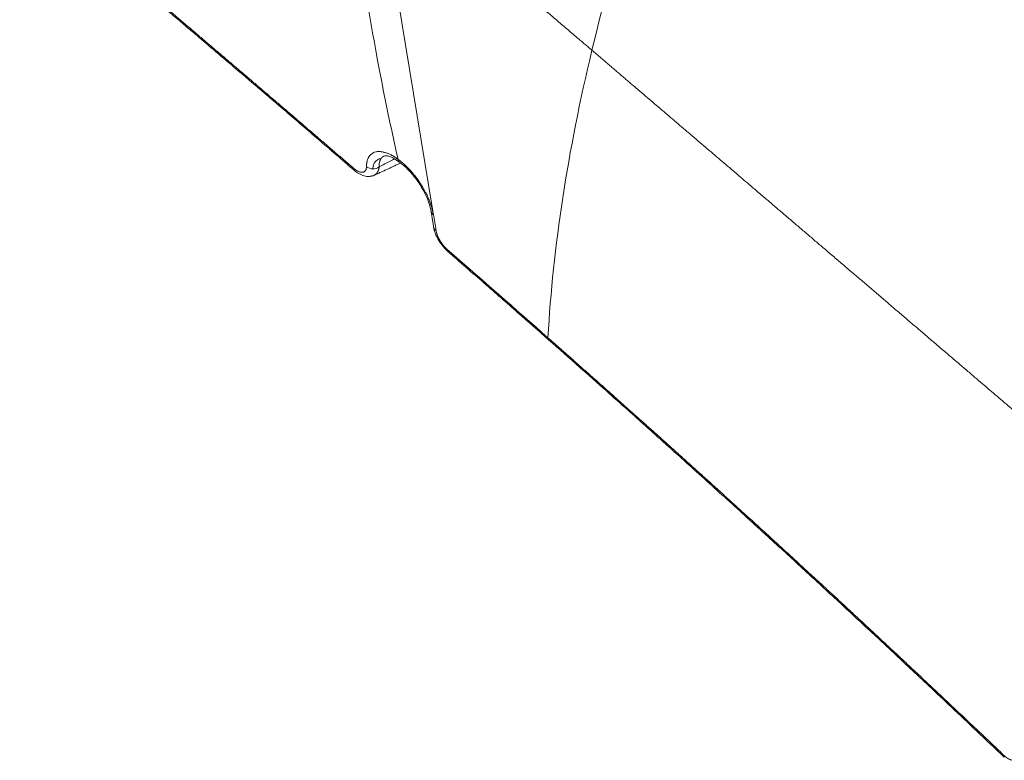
# Model space of a CAD drawing. Header units: millimetres. Extents: x -170 to 6906, y -2212 to 4257.
# Tile 39 of 256: x 2389 to 2405, y 1625 to 1637. Entities that reach past the tile are written whole.
import ezdxf

# ---------------------------------------------------------------- set-up
doc = ezdxf.new("R2010")
doc.units = ezdxf.units.MM
doc.layers.add('1轮廓实线层', color=7, linetype='Continuous', lineweight=18)

msp = doc.modelspace()

# ---------------------------------------------------------------- linework, layer by layer
at = {"layer": '1轮廓实线层', "color": 0}
msp.add_line((2395.113, 1638.992), (2396.002, 1633.549), dxfattribs=at)
for centre, major_axis, ratio, start_param, end_param in [((2395.559, 1634.437), (-0.083, -0.114), 0.525461, 5.70706, 6.288246), ((2394.854, 1634.301), (-0.092, -0.106), 0.422137, 5.776789, 6.281749), ((2395.059, 1634.324), (0.141, -0.001), 0.764044, 3.905594, 5.486401), ((2396.114, 1633.569), (-0.139, -0.022), 0.660016, 6.281583, 6.927393), ((2396.156, 1633.315), (-0.139, -0.024), 0.6641, 0.00148, 0.635991), ((2396.335, 1633.018), (-0.092, -0.106), 0.417179, 5.778587, 6.286161), ((2397.923, 1631.626), (-0.093, -0.105), 0.410608, 5.779544, 6.292396), ((2405.119, 1625.034), (-0.097, -0.102), 0.370904, 5.776586, 6.281838)]:
    msp.add_ellipse(centre, major_axis=major_axis, ratio=ratio, start_param=start_param, end_param=end_param, dxfattribs=at)
for points, degree, knots in [([(2412.536, 1633.261), (2412.508, 1633.282), (2412.445, 1633.329), (2412.325, 1633.417), (2412.113, 1633.573), (2411.811, 1633.795), (2411.449, 1634.062), (2410.967, 1634.417), (2410.366, 1634.861), (2409.407, 1635.57), (2408.211, 1636.455), (2406.782, 1637.518), (2405.358, 1638.581), (2403.465, 1640.002), (2401.108, 1641.785), (2398.291, 1643.943), (2394.548, 1646.854), (2391.751, 1649.085), (2389.882, 1650.607)], 3, [0, 0, 0, 0, 0.003906, 0.007813, 0.015625, 0.03125, 0.046875, 0.0625, 0.09375, 0.125, 0.1875, 0.25, 0.3125, 0.375, 0.5, 0.625, 0.75, 1, 1, 1, 1]), ([(2412.541, 1633.283), (2410.661, 1634.667), (2406.886, 1637.455), (2401.203, 1641.724), (2396.472, 1645.371), (2392.702, 1648.352), (2390.824, 1649.865), (2389.888, 1650.628)], 3, [0, 0, 0, 0, 0.25, 0.5, 0.75, 0.875, 1, 1, 1, 1]), ([(2389.484, 1650.377), (2391.353, 1648.855), (2394.15, 1646.624), (2397.893, 1643.713), (2400.71, 1641.555), (2403.067, 1639.772), (2404.961, 1638.352), (2406.385, 1637.288), (2407.814, 1636.226), (2409.009, 1635.34), (2409.968, 1634.631), (2410.57, 1634.187), (2411.051, 1633.832), (2411.413, 1633.565), (2411.715, 1633.343), (2411.927, 1633.187), (2412.047, 1633.099), (2412.11, 1633.052), (2412.139, 1633.032)], 3, [0, 0, 0, 0, 0.25, 0.375, 0.5, 0.625, 0.6875, 0.75, 0.8125, 0.875, 0.90625, 0.9375, 0.953125, 0.96875, 0.984375, 0.992187, 0.996094, 1, 1, 1, 1]), ([(2400.107, 1640.958), (2400.704, 1640.504), (2401.301, 1640.052), (2402.497, 1639.149), (2403.096, 1638.699), (2404.296, 1637.8), (2404.896, 1637.351), (2406.1, 1636.454), (2406.703, 1636.006), (2407.307, 1635.558)], 3, [0, 0, 0, 0, 0.25, 0.25, 0.5, 0.5, 0.75, 0.75, 1, 1, 1, 1]), ([(2407.208, 1635.42), (2407.169, 1635.449), (2407.09, 1635.508), (2406.973, 1635.595), (2406.857, 1635.681), (2406.742, 1635.766), (2406.629, 1635.85), (2406.517, 1635.933), (2406.406, 1636.016), (2406.297, 1636.097), (2406.188, 1636.178), (2406.081, 1636.257), (2405.976, 1636.336), (2405.871, 1636.414), (2405.768, 1636.491), (2405.666, 1636.566), (2405.565, 1636.641), (2405.466, 1636.716), (2405.368, 1636.789), (2405.271, 1636.861), (2405.175, 1636.932), (2405.081, 1637.003), (2404.988, 1637.072), (2404.896, 1637.141), (2404.805, 1637.209), (2404.716, 1637.275), (2404.628, 1637.341), (2404.541, 1637.406), (2404.456, 1637.47), (2404.371, 1637.533), (2404.288, 1637.595), (2404.207, 1637.656), (2404.126, 1637.716), (2404.047, 1637.776), (2403.969, 1637.834), (2403.892, 1637.892), (2403.817, 1637.948), (2403.743, 1638.004), (2403.67, 1638.059), (2403.598, 1638.112), (2403.528, 1638.165), (2403.434, 1638.235), (2403.317, 1638.323), (2403.174, 1638.431), (2403.029, 1638.54), (2402.881, 1638.651), (2402.731, 1638.764), (2402.579, 1638.878), (2402.424, 1638.995), (2402.267, 1639.113), (2402.107, 1639.233), (2401.945, 1639.355), (2401.781, 1639.479), (2401.614, 1639.605), (2401.445, 1639.733), (2401.274, 1639.863), (2401.1, 1639.994), (2400.924, 1640.128), (2400.745, 1640.263), (2400.565, 1640.4), (2400.381, 1640.54), (2400.195, 1640.681), (2400.071, 1640.776), (2400.008, 1640.823)], 3, [0, 0, 0, 0, 0.016437, 0.032696, 0.048779, 0.064685, 0.080415, 0.095968, 0.111345, 0.126547, 0.141572, 0.156422, 0.171096, 0.185595, 0.199919, 0.214067, 0.22804, 0.241838, 0.255461, 0.268909, 0.282182, 0.29528, 0.308204, 0.320952, 0.333526, 0.345925, 0.358149, 0.370199, 0.382074, 0.393775, 0.405301, 0.416652, 0.427829, 0.438832, 0.449659, 0.460313, 0.470792, 0.481096, 0.491227, 0.501182, 0.510964, 0.52057, 0.54008, 0.559921, 0.580093, 0.600596, 0.62143, 0.642596, 0.664093, 0.685923, 0.708084, 0.730578, 0.753404, 0.776562, 0.800053, 0.823878, 0.848036, 0.872527, 0.897353, 0.922512, 0.948006, 0.973836, 1, 1, 1, 1]), ([(2400.046, 1640.897), (2401.838, 1639.533), (2403.633, 1638.185), (2406.034, 1636.395), (2406.64, 1635.945), (2407.245, 1635.496)], 3, [0, 0, 0, 0, 0.747899, 0.747899, 1, 1, 1, 1]), ([(2398.515, 1636.087), (2398.283, 1636.284), (2397.614, 1636.856), (2396.797, 1637.553), (2395.956, 1638.271), (2395.182, 1638.933), (2394.721, 1639.326), (2394.654, 1639.383)], 5, [0, 0, 0, 0, 0, 0, 0.326102, 0.900504, 1, 1, 1, 1, 1, 1]), ([(2390.219, 1638.089), (2390.256, 1638.058), (2390.33, 1637.996), (2390.442, 1637.901), (2390.554, 1637.806), (2390.669, 1637.71), (2390.784, 1637.612), (2390.901, 1637.513), (2391.019, 1637.413), (2391.138, 1637.312), (2391.259, 1637.21), (2391.38, 1637.107), (2391.503, 1637.003), (2391.627, 1636.898), (2391.753, 1636.791), (2391.879, 1636.684), (2392.007, 1636.576), (2392.135, 1636.466), (2392.265, 1636.356), (2392.395, 1636.245), (2392.527, 1636.133), (2392.659, 1636.02), (2392.793, 1635.906), (2392.927, 1635.792), (2393.063, 1635.676), (2393.199, 1635.56), (2393.336, 1635.442), (2393.474, 1635.324), (2393.613, 1635.205), (2393.753, 1635.086), (2393.893, 1634.965), (2394.034, 1634.844), (2394.177, 1634.722), (2394.319, 1634.599), (2394.463, 1634.476), (2394.607, 1634.351), (2394.704, 1634.268), (2394.752, 1634.226)], 3, [0, 0, 0, 0, 0.024289, 0.048936, 0.073719, 0.098922, 0.124341, 0.150038, 0.17608, 0.202403, 0.228965, 0.255772, 0.282849, 0.310204, 0.33783, 0.365709, 0.393824, 0.422167, 0.450733, 0.479521, 0.508531, 0.537765, 0.567221, 0.596893, 0.626777, 0.656864, 0.687147, 0.717622, 0.748284, 0.77913, 0.810157, 0.841365, 0.87275, 0.904309, 0.93604, 0.967938, 1, 1, 1, 1]), ([(2390.23, 1638.057), (2390.356, 1637.951), (2390.595, 1637.749), (2390.937, 1637.46), (2391.243, 1637.201), (2391.514, 1636.971), (2391.75, 1636.77), (2391.952, 1636.599), (2392.125, 1636.452), (2392.318, 1636.288), (2392.561, 1636.081), (2392.881, 1635.808), (2393.264, 1635.481), (2393.708, 1635.101), (2394.215, 1634.666), (2394.573, 1634.358), (2394.762, 1634.194)], 3, [0, 0, 0, 0, 0.082949, 0.158184, 0.225704, 0.285508, 0.337596, 0.381967, 0.418623, 0.452506, 0.509322, 0.579912, 0.664275, 0.76241, 0.874317, 1, 1, 1, 1]), ([(2409.57, 1626.647), (2409.506, 1626.702), (2409.26, 1626.912), (2408.937, 1627.188), (2408.512, 1627.551), (2407.91, 1628.065), (2407.324, 1628.565), (2406.76, 1629.047), (2406.058, 1629.646), (2405.215, 1630.366), (2404.346, 1631.108), (2403.39, 1631.924), (2402.302, 1632.854), (2401.259, 1633.744), (2400.344, 1634.525), (2399.64, 1635.126), (2398.979, 1635.69), (2398.649, 1635.972), (2398.515, 1636.087)], 5, [0, 0, 0, 0, 0, 0, 0.037992, 0.14541, 0.191713, 0.252828, 0.360246, 0.383425, 0.467664, 0.575082, 0.6825, 0.766851, 0.789917, 0.897335, 0.958564, 1, 1, 1, 1, 1, 1]), ([(2394.957, 1634.251), (2394.957, 1634.252), (2394.957, 1634.254), (2394.957, 1634.257), (2394.957, 1634.26), (2394.957, 1634.264), (2394.957, 1634.267), (2394.958, 1634.27), (2394.958, 1634.273), (2394.958, 1634.276), (2394.958, 1634.279), (2394.958, 1634.282), (2394.959, 1634.285), (2394.959, 1634.288), (2394.959, 1634.291), (2394.959, 1634.294), (2394.96, 1634.297), (2394.96, 1634.3), (2394.961, 1634.303), (2394.961, 1634.306), (2394.961, 1634.309), (2394.962, 1634.312), (2394.962, 1634.315), (2394.963, 1634.318), (2394.963, 1634.321), (2394.964, 1634.323), (2394.965, 1634.326), (2394.965, 1634.329), (2394.966, 1634.332), (2394.966, 1634.334), (2394.968, 1634.343), (2394.972, 1634.356), (2394.979, 1634.374), (2394.986, 1634.391), (2394.995, 1634.406), (2395.005, 1634.42), (2395.016, 1634.433), (2395.028, 1634.445), (2395.045, 1634.459), (2395.069, 1634.473), (2395.098, 1634.483), (2395.126, 1634.488), (2395.151, 1634.489), (2395.175, 1634.488), (2395.198, 1634.486), (2395.219, 1634.482), (2395.241, 1634.476), (2395.264, 1634.47), (2395.287, 1634.462), (2395.31, 1634.452), (2395.334, 1634.441), (2395.352, 1634.432), (2395.365, 1634.425), (2395.372, 1634.421), (2395.379, 1634.417), (2395.386, 1634.413), (2395.393, 1634.409), (2395.4, 1634.404), (2395.407, 1634.4), (2395.414, 1634.395), (2395.421, 1634.391), (2395.429, 1634.386), (2395.436, 1634.381), (2395.443, 1634.376), (2395.45, 1634.371), (2395.455, 1634.368), (2395.457, 1634.366)], 3, [0, 0, 0, 0, 0.004312, 0.008623, 0.012933, 0.017243, 0.021553, 0.025863, 0.030173, 0.034483, 0.038794, 0.043105, 0.047418, 0.051731, 0.056045, 0.060361, 0.064678, 0.068997, 0.073318, 0.077641, 0.081966, 0.086293, 0.090623, 0.094956, 0.099292, 0.10363, 0.107972, 0.112318, 0.116667, 0.12102, 0.125377, 0.156545, 0.187689, 0.218873, 0.250162, 0.281402, 0.312562, 0.343706, 0.374901, 0.43765, 0.50018, 0.541915, 0.583631, 0.625494, 0.656715, 0.687859, 0.718988, 0.750168, 0.781444, 0.812596, 0.843687, 0.874776, 0.883782, 0.892773, 0.90175, 0.910715, 0.919669, 0.928613, 0.937549, 0.946479, 0.955403, 0.964324, 0.973243, 0.982161, 0.991079, 1, 1, 1, 1]), ([(2395.226, 1634.415), (2395.226, 1634.415), (2395.225, 1634.414), (2395.222, 1634.412), (2395.22, 1634.411), (2395.218, 1634.409), (2395.216, 1634.408), (2395.213, 1634.406), (2395.211, 1634.404), (2395.209, 1634.402), (2395.207, 1634.4), (2395.204, 1634.398), (2395.202, 1634.396), (2395.2, 1634.394), (2395.198, 1634.392), (2395.196, 1634.39), (2395.194, 1634.387), (2395.192, 1634.385), (2395.19, 1634.382), (2395.188, 1634.379), (2395.186, 1634.377), (2395.184, 1634.374), (2395.183, 1634.371), (2395.181, 1634.368), (2395.179, 1634.365), (2395.177, 1634.362), (2395.176, 1634.358), (2395.174, 1634.355), (2395.173, 1634.351), (2395.171, 1634.348), (2395.17, 1634.344), (2395.168, 1634.34), (2395.167, 1634.336), (2395.166, 1634.332), (2395.165, 1634.328), (2395.164, 1634.324), (2395.163, 1634.319), (2395.162, 1634.315), (2395.161, 1634.31), (2395.16, 1634.306), (2395.159, 1634.301), (2395.159, 1634.296), (2395.158, 1634.291), (2395.158, 1634.286), (2395.157, 1634.281), (2395.157, 1634.275), (2395.157, 1634.27), (2395.157, 1634.264), (2395.157, 1634.259), (2395.157, 1634.253), (2395.157, 1634.249), (2395.157, 1634.247)], 3, [0, 0, 0, 0, 0.012184, 0.028709, 0.045405, 0.062274, 0.079315, 0.096528, 0.113914, 0.131473, 0.149203, 0.167106, 0.185182, 0.20343, 0.221851, 0.240444, 0.25921, 0.278148, 0.297259, 0.316542, 0.335998, 0.355627, 0.375428, 0.395402, 0.415548, 0.435868, 0.456359, 0.477024, 0.497861, 0.518871, 0.540054, 0.56141, 0.582938, 0.604639, 0.626513, 0.648559, 0.670779, 0.693171, 0.715736, 0.738474, 0.761385, 0.784468, 0.807725, 0.831154, 0.854756, 0.878531, 0.902479, 0.9266, 0.950894, 0.97536, 1, 1, 1, 1]), ([(2395.226, 1634.415), (2395.237, 1634.421), (2395.263, 1634.427), (2395.317, 1634.416), (2395.388, 1634.383), (2395.445, 1634.346), (2395.476, 1634.324)], 3, [0, 0, 0, 0, 0.242751, 0.488847, 0.741092, 1, 1, 1, 1]), ([(2395.056, 1634.217), (2395.063, 1634.284), (2395.089, 1634.334), (2395.148, 1634.37), (2395.167, 1634.377), (2395.188, 1634.379)], 3, [0, 0, 0, 0, 0.723892, 0.723892, 1, 1, 1, 1]), ([(2395.457, 1634.366), (2395.458, 1634.365), (2395.461, 1634.363), (2395.464, 1634.361), (2395.467, 1634.358), (2395.471, 1634.356), (2395.474, 1634.353), (2395.477, 1634.351), (2395.481, 1634.348), (2395.484, 1634.346), (2395.488, 1634.343), (2395.491, 1634.34), (2395.494, 1634.338), (2395.498, 1634.335), (2395.501, 1634.332), (2395.504, 1634.329), (2395.508, 1634.327), (2395.511, 1634.324), (2395.515, 1634.321), (2395.518, 1634.318), (2395.521, 1634.315), (2395.525, 1634.312), (2395.528, 1634.309), (2395.531, 1634.307), (2395.535, 1634.304), (2395.538, 1634.301), (2395.542, 1634.298), (2395.545, 1634.295), (2395.548, 1634.292), (2395.552, 1634.289), (2395.562, 1634.279), (2395.579, 1634.263), (2395.603, 1634.24), (2395.627, 1634.215), (2395.65, 1634.19), (2395.673, 1634.164), (2395.695, 1634.138), (2395.718, 1634.11), (2395.746, 1634.073), (2395.781, 1634.025), (2395.816, 1633.973), (2395.845, 1633.926), (2395.868, 1633.886), (2395.888, 1633.849), (2395.905, 1633.815), (2395.919, 1633.784), (2395.933, 1633.754), (2395.946, 1633.724), (2395.957, 1633.694), (2395.968, 1633.664), (2395.978, 1633.635), (2395.985, 1633.613), (2395.989, 1633.598), (2395.991, 1633.59), (2395.994, 1633.582), (2395.996, 1633.574), (2395.998, 1633.566), (2396, 1633.558), (2396.002, 1633.55), (2396.003, 1633.542), (2396.005, 1633.534), (2396.007, 1633.526), (2396.008, 1633.519), (2396.009, 1633.511), (2396.011, 1633.504), (2396.012, 1633.499), (2396.012, 1633.496)], 3, [0, 0, 0, 0, 0.004323, 0.008645, 0.012967, 0.017288, 0.021609, 0.02593, 0.03025, 0.034571, 0.038892, 0.043213, 0.047535, 0.051858, 0.056181, 0.060505, 0.064831, 0.069158, 0.073486, 0.077816, 0.082147, 0.086481, 0.090816, 0.095154, 0.099494, 0.103836, 0.108181, 0.112529, 0.116879, 0.121233, 0.125589, 0.156754, 0.18792, 0.219139, 0.250464, 0.281648, 0.312792, 0.34395, 0.375179, 0.437735, 0.500158, 0.541651, 0.583316, 0.625311, 0.656536, 0.687737, 0.71898, 0.750332, 0.78173, 0.812972, 0.844125, 0.875256, 0.884295, 0.893308, 0.902297, 0.911262, 0.920206, 0.92913, 0.938036, 0.946925, 0.955799, 0.96466, 0.973509, 0.982348, 0.991177, 1, 1, 1, 1]), ([(2395.476, 1634.324), (2395.524, 1634.289), (2395.597, 1634.225), (2395.695, 1634.115), (2395.77, 1634.016), (2395.841, 1633.904), (2395.903, 1633.784), (2395.95, 1633.661), (2395.969, 1633.584), (2395.975, 1633.547)], 3, [0, 0, 0, 0, 0.202854, 0.316553, 0.437901, 0.567504, 0.704021, 0.848683, 1, 1, 1, 1]), ([(2394.752, 1634.226), (2394.753, 1634.226), (2394.754, 1634.225), (2394.756, 1634.223), (2394.758, 1634.221), (2394.76, 1634.22), (2394.762, 1634.218), (2394.764, 1634.216), (2394.766, 1634.215), (2394.768, 1634.213), (2394.77, 1634.212), (2394.772, 1634.21), (2394.774, 1634.209), (2394.776, 1634.207), (2394.778, 1634.206), (2394.78, 1634.204), (2394.782, 1634.203), (2394.784, 1634.201), (2394.786, 1634.2), (2394.788, 1634.199), (2394.79, 1634.197), (2394.792, 1634.196), (2394.794, 1634.195), (2394.796, 1634.194), (2394.798, 1634.192), (2394.8, 1634.191), (2394.802, 1634.19), (2394.804, 1634.189), (2394.806, 1634.188), (2394.808, 1634.186), (2394.81, 1634.185), (2394.812, 1634.184), (2394.814, 1634.183), (2394.816, 1634.182), (2394.817, 1634.181), (2394.819, 1634.18), (2394.821, 1634.179), (2394.823, 1634.178), (2394.825, 1634.177), (2394.827, 1634.176), (2394.829, 1634.176), (2394.837, 1634.172), (2394.849, 1634.167), (2394.867, 1634.163), (2394.883, 1634.161), (2394.898, 1634.162), (2394.911, 1634.165), (2394.923, 1634.17), (2394.933, 1634.178), (2394.939, 1634.186), (2394.943, 1634.192), (2394.945, 1634.194), (2394.946, 1634.197), (2394.947, 1634.2), (2394.949, 1634.203), (2394.95, 1634.206), (2394.951, 1634.209), (2394.952, 1634.213), (2394.953, 1634.216), (2394.954, 1634.22), (2394.954, 1634.223), (2394.955, 1634.227), (2394.956, 1634.23), (2394.956, 1634.234), (2394.956, 1634.238), (2394.957, 1634.242), (2394.957, 1634.246), (2394.957, 1634.249), (2394.957, 1634.251)], 3, [0, 0, 0, 0, 0.006281, 0.012552, 0.018812, 0.025062, 0.031304, 0.037538, 0.043764, 0.049984, 0.056198, 0.062407, 0.068613, 0.074814, 0.081013, 0.087211, 0.093407, 0.099603, 0.105799, 0.111997, 0.118196, 0.124399, 0.130605, 0.136815, 0.143031, 0.149253, 0.155481, 0.161716, 0.16796, 0.174213, 0.180476, 0.186749, 0.193034, 0.19933, 0.205639, 0.211962, 0.218299, 0.224651, 0.231018, 0.237402, 0.243803, 0.250222, 0.312996, 0.375052, 0.437095, 0.499826, 0.562119, 0.624003, 0.686097, 0.749012, 0.763035, 0.777016, 0.79096, 0.804873, 0.818762, 0.832633, 0.846492, 0.860346, 0.874201, 0.888064, 0.901941, 0.915838, 0.929761, 0.943718, 0.957714, 0.971755, 0.985849, 1, 1, 1, 1]), ([(2394.762, 1634.194), (2394.787, 1634.174), (2394.837, 1634.137), (2394.921, 1634.102), (2395.005, 1634.091), (2395.055, 1634.104), (2395.079, 1634.115)], 3, [0, 0, 0, 0, 0.231978, 0.478398, 0.735813, 1, 1, 1, 1]), ([(2395.046, 1634.105), (2395.045, 1634.104), (2395.042, 1634.104), (2395.039, 1634.104), (2395.038, 1634.103)], 3, [0, 0, 0, 0, 0.516686, 1, 1, 1, 1]), ([(2395.157, 1634.247), (2395.157, 1634.246), (2395.156, 1634.244), (2395.156, 1634.241), (2395.156, 1634.238), (2395.155, 1634.234), (2395.155, 1634.23), (2395.154, 1634.226), (2395.153, 1634.222), (2395.152, 1634.217), (2395.151, 1634.212), (2395.15, 1634.207), (2395.148, 1634.202), (2395.147, 1634.197), (2395.145, 1634.191), (2395.142, 1634.185), (2395.14, 1634.18), (2395.137, 1634.174), (2395.134, 1634.168), (2395.13, 1634.161), (2395.126, 1634.155), (2395.121, 1634.148), (2395.114, 1634.14), (2395.106, 1634.132), (2395.098, 1634.126), (2395.089, 1634.12), (2395.083, 1634.116), (2395.08, 1634.115), (2395.079, 1634.115)], 3, [0, 0, 0, 0, 0.014217, 0.030033, 0.047469, 0.066546, 0.087286, 0.109714, 0.133856, 0.159738, 0.187389, 0.216837, 0.248113, 0.281247, 0.316268, 0.353208, 0.392096, 0.43296, 0.475829, 0.520727, 0.567679, 0.616703, 0.698087, 0.776671, 0.852268, 0.924718, 0.993879, 1, 1, 1, 1]), ([(2396.018, 1633.291), (2396.022, 1633.264), (2396.038, 1633.206), (2396.081, 1633.11), (2396.151, 1633.004), (2396.208, 1632.942), (2396.242, 1632.912)], 3, [0, 0, 0, 0, 0.206506, 0.440491, 0.70382, 1, 1, 1, 1]), ([(2396.054, 1633.241), (2396.054, 1633.24), (2396.055, 1633.239), (2396.055, 1633.236), (2396.056, 1633.234), (2396.056, 1633.231), (2396.057, 1633.229), (2396.057, 1633.226), (2396.058, 1633.224), (2396.058, 1633.221), (2396.059, 1633.219), (2396.06, 1633.216), (2396.06, 1633.213), (2396.061, 1633.211), (2396.062, 1633.208), (2396.062, 1633.206), (2396.063, 1633.203), (2396.064, 1633.201), (2396.065, 1633.198), (2396.065, 1633.195), (2396.066, 1633.193), (2396.067, 1633.19), (2396.068, 1633.188), (2396.069, 1633.185), (2396.07, 1633.182), (2396.071, 1633.18), (2396.072, 1633.177), (2396.073, 1633.174), (2396.074, 1633.172), (2396.075, 1633.169), (2396.076, 1633.166), (2396.077, 1633.164), (2396.078, 1633.161), (2396.079, 1633.158), (2396.08, 1633.155), (2396.082, 1633.153), (2396.083, 1633.15), (2396.084, 1633.147), (2396.085, 1633.145), (2396.087, 1633.142), (2396.088, 1633.139), (2396.089, 1633.136), (2396.091, 1633.134), (2396.092, 1633.131), (2396.093, 1633.128), (2396.095, 1633.125), (2396.096, 1633.122), (2396.098, 1633.12), (2396.099, 1633.117), (2396.101, 1633.114), (2396.102, 1633.111), (2396.104, 1633.108), (2396.105, 1633.106), (2396.107, 1633.103), (2396.108, 1633.1), (2396.11, 1633.097), (2396.112, 1633.094), (2396.113, 1633.091), (2396.115, 1633.088), (2396.117, 1633.085), (2396.12, 1633.08), (2396.123, 1633.075), (2396.126, 1633.07), (2396.129, 1633.065), (2396.132, 1633.06), (2396.136, 1633.055), (2396.139, 1633.051), (2396.142, 1633.046), (2396.145, 1633.041), (2396.149, 1633.036), (2396.152, 1633.032), (2396.155, 1633.027), (2396.159, 1633.023), (2396.162, 1633.018), (2396.166, 1633.014), (2396.169, 1633.01), (2396.173, 1633.005), (2396.176, 1633.001), (2396.18, 1632.997), (2396.183, 1632.993), (2396.187, 1632.989), (2396.191, 1632.985), (2396.194, 1632.981), (2396.198, 1632.977), (2396.202, 1632.973), (2396.205, 1632.969), (2396.209, 1632.965), (2396.213, 1632.962), (2396.217, 1632.958), (2396.221, 1632.954), (2396.224, 1632.951), (2396.228, 1632.947), (2396.231, 1632.945), (2396.232, 1632.944)], 3, [0, 0, 0, 0, 0.008873, 0.01772, 0.026541, 0.035338, 0.044111, 0.052862, 0.061592, 0.070301, 0.078991, 0.087663, 0.096317, 0.104956, 0.113579, 0.122188, 0.130784, 0.139369, 0.147942, 0.156505, 0.16506, 0.173607, 0.182147, 0.190682, 0.199212, 0.207739, 0.216263, 0.224786, 0.233308, 0.241832, 0.250357, 0.258885, 0.267417, 0.275954, 0.284497, 0.293047, 0.301605, 0.310173, 0.31875, 0.327339, 0.33594, 0.344554, 0.353182, 0.361826, 0.370485, 0.379162, 0.387857, 0.396572, 0.405306, 0.414061, 0.422839, 0.431639, 0.440463, 0.449312, 0.458187, 0.467088, 0.476017, 0.484975, 0.493961, 0.502978, 0.519101, 0.535092, 0.550958, 0.566704, 0.582335, 0.597857, 0.613277, 0.628599, 0.643831, 0.658979, 0.674049, 0.689048, 0.703982, 0.718858, 0.733684, 0.748465, 0.763209, 0.777924, 0.792616, 0.807292, 0.821961, 0.836628, 0.851302, 0.865989, 0.880698, 0.895435, 0.910208, 0.925024, 0.93989, 0.954814, 0.969802, 0.984862, 1, 1, 1, 1]), ([(2396.242, 1632.912), (2396.433, 1632.745), (2396.801, 1632.424), (2397.331, 1631.96), (2397.668, 1631.663), (2397.83, 1631.52)], 3, [0, 0, 0, 0, 0.361118, 0.694451, 1, 1, 1, 1]), ([(2397.821, 1631.552), (2397.84, 1631.535), (2397.879, 1631.5), (2397.938, 1631.448), (2397.997, 1631.396), (2398.057, 1631.343), (2398.118, 1631.289), (2398.18, 1631.235), (2398.242, 1631.179), (2398.305, 1631.124), (2398.368, 1631.067), (2398.433, 1631.01), (2398.498, 1630.953), (2398.563, 1630.894), (2398.63, 1630.836), (2398.696, 1630.776), (2398.764, 1630.716), (2398.832, 1630.655), (2398.901, 1630.594), (2398.971, 1630.532), (2399.041, 1630.469), (2399.112, 1630.406), (2399.183, 1630.342), (2399.255, 1630.278), (2399.328, 1630.213), (2399.401, 1630.147), (2399.475, 1630.081), (2399.55, 1630.014), (2399.625, 1629.947), (2399.7, 1629.879), (2399.777, 1629.81), (2399.854, 1629.741), (2399.931, 1629.671), (2400.009, 1629.601), (2400.088, 1629.53), (2400.167, 1629.458), (2400.247, 1629.386), (2400.328, 1629.313), (2400.409, 1629.24), (2400.491, 1629.166), (2400.573, 1629.092), (2400.656, 1629.016), (2400.739, 1628.941), (2400.823, 1628.864), (2400.908, 1628.787), (2400.993, 1628.71), (2401.079, 1628.632), (2401.165, 1628.553), (2401.252, 1628.474), (2401.339, 1628.394), (2401.427, 1628.313), (2401.516, 1628.232), (2401.605, 1628.15), (2401.695, 1628.068), (2401.786, 1627.985), (2401.877, 1627.901), (2401.968, 1627.817), (2402.06, 1627.732), (2402.153, 1627.646), (2402.247, 1627.56), (2402.34, 1627.473), (2402.435, 1627.386), (2402.53, 1627.298), (2402.626, 1627.209), (2402.723, 1627.119), (2402.82, 1627.029), (2402.917, 1626.938), (2403.016, 1626.846), (2403.115, 1626.754), (2403.214, 1626.661), (2403.315, 1626.568), (2403.416, 1626.473), (2403.517, 1626.378), (2403.62, 1626.282), (2403.723, 1626.185), (2403.826, 1626.088), (2403.931, 1625.99), (2404.036, 1625.891), (2404.142, 1625.791), (2404.248, 1625.69), (2404.356, 1625.589), (2404.464, 1625.487), (2404.573, 1625.384), (2404.682, 1625.28), (2404.793, 1625.175), (2404.904, 1625.069), (2404.979, 1624.998), (2405.016, 1624.963)], 3, [0, 0, 0, 0, 0.008004, 0.016106, 0.024308, 0.032607, 0.041003, 0.049497, 0.058086, 0.066771, 0.075551, 0.084425, 0.093393, 0.102454, 0.111608, 0.120854, 0.130191, 0.139619, 0.149138, 0.158746, 0.168444, 0.178231, 0.188106, 0.198069, 0.208119, 0.218257, 0.228481, 0.238792, 0.249188, 0.25967, 0.270237, 0.280889, 0.291626, 0.302447, 0.313352, 0.324341, 0.335413, 0.346569, 0.357809, 0.369131, 0.380537, 0.392025, 0.403596, 0.415251, 0.426988, 0.438808, 0.45071, 0.462696, 0.474765, 0.486917, 0.499153, 0.511472, 0.523875, 0.536362, 0.548933, 0.561589, 0.57433, 0.587157, 0.60007, 0.613069, 0.626156, 0.63933, 0.652593, 0.665944, 0.679386, 0.692918, 0.706541, 0.720257, 0.734066, 0.74797, 0.761968, 0.776063, 0.790256, 0.804547, 0.818939, 0.833431, 0.848027, 0.862727, 0.877533, 0.892446, 0.907469, 0.922602, 0.937849, 0.95321, 0.968687, 0.984283, 1, 1, 1, 1]), ([(2397.83, 1631.52), (2397.993, 1631.377), (2398.295, 1631.109), (2398.714, 1630.738), (2399.062, 1630.427), (2399.346, 1630.173), (2399.589, 1629.955), (2399.816, 1629.752), (2400.181, 1629.423), (2400.686, 1628.966), (2401.296, 1628.41), (2401.871, 1627.883), (2402.395, 1627.399), (2402.792, 1627.031), (2403.081, 1626.762), (2403.292, 1626.564), (2403.549, 1626.324), (2403.853, 1626.039), (2404.202, 1625.71), (2404.597, 1625.337), (2404.875, 1625.072), (2405.022, 1624.932)], 3, [0, 0, 0, 0, 0.067416, 0.125206, 0.173373, 0.211917, 0.243131, 0.2743, 0.305968, 0.394998, 0.48437, 0.560201, 0.634904, 0.703053, 0.726314, 0.755773, 0.791694, 0.834076, 0.882921, 0.938228, 1, 1, 1, 1]), ([(2405.016, 1624.963), (2405.017, 1624.962), (2405.018, 1624.961), (2405.02, 1624.959), (2405.022, 1624.957), (2405.024, 1624.955), (2405.026, 1624.954), (2405.028, 1624.952), (2405.03, 1624.95), (2405.032, 1624.949), (2405.033, 1624.947), (2405.035, 1624.945), (2405.037, 1624.944), (2405.039, 1624.942), (2405.041, 1624.94), (2405.043, 1624.939), (2405.045, 1624.937), (2405.047, 1624.936), (2405.049, 1624.934), (2405.051, 1624.933), (2405.053, 1624.931), (2405.055, 1624.93), (2405.057, 1624.928), (2405.059, 1624.927), (2405.061, 1624.926), (2405.063, 1624.924), (2405.065, 1624.923), (2405.066, 1624.922), (2405.068, 1624.92), (2405.07, 1624.919), (2405.072, 1624.918), (2405.074, 1624.916), (2405.076, 1624.915), (2405.078, 1624.914), (2405.08, 1624.913), (2405.082, 1624.912), (2405.084, 1624.911), (2405.086, 1624.909), (2405.088, 1624.908), (2405.09, 1624.907), (2405.092, 1624.906), (2405.099, 1624.902), (2405.112, 1624.896), (2405.13, 1624.89), (2405.147, 1624.886), (2405.163, 1624.884), (2405.177, 1624.885), (2405.19, 1624.889), (2405.202, 1624.895), (2405.21, 1624.901), (2405.214, 1624.906), (2405.216, 1624.908), (2405.218, 1624.91), (2405.22, 1624.913), (2405.222, 1624.915), (2405.223, 1624.918), (2405.225, 1624.921), (2405.226, 1624.924), (2405.228, 1624.927), (2405.229, 1624.93), (2405.23, 1624.933), (2405.231, 1624.936), (2405.232, 1624.94), (2405.233, 1624.943), (2405.234, 1624.947), (2405.235, 1624.95), (2405.235, 1624.954), (2405.236, 1624.957), (2405.236, 1624.958)], 3, [0, 0, 0, 0, 0.006268, 0.012527, 0.018777, 0.025018, 0.031252, 0.037479, 0.043699, 0.049914, 0.056124, 0.062331, 0.068533, 0.074733, 0.080931, 0.087128, 0.093324, 0.09952, 0.105718, 0.111916, 0.118117, 0.124321, 0.130529, 0.136741, 0.142958, 0.149181, 0.15541, 0.161647, 0.167892, 0.174145, 0.180407, 0.18668, 0.192963, 0.199258, 0.205565, 0.211884, 0.218217, 0.224564, 0.230925, 0.237302, 0.243696, 0.250106, 0.312839, 0.37492, 0.437008, 0.499764, 0.562072, 0.624001, 0.686157, 0.749139, 0.76321, 0.777231, 0.791209, 0.805151, 0.819062, 0.832948, 0.846817, 0.860674, 0.874526, 0.888379, 0.90224, 0.916115, 0.930009, 0.94393, 0.957883, 0.971875, 0.985912, 1, 1, 1, 1])]:
    msp.add_open_spline(points, degree=degree, knots=knots, dxfattribs=at)
for points, degree in [([(2400.008, 1640.823), (2399.375, 1639.171), (2398.877, 1637.592), (2398.515, 1636.087)], 3), ([(2394.654, 1639.383), (2394.816, 1637.655), (2395.083, 1635.983), (2395.457, 1634.366)], 3), ([(2398.515, 1636.087), (2398.132, 1634.493), (2397.9, 1632.981), (2397.821, 1631.552)], 3), ([(2395.079, 1634.114), (2395.495, 1634.308)], 1), ([(2395.157, 1634.247), (2395.238, 1634.289), (2395.32, 1634.331), (2395.401, 1634.372)], 3), ([(2395.079, 1634.115), (2395.077, 1634.114), (2395.074, 1634.112), (2395.071, 1634.111)], 3), ([(2395.975, 1633.547), (2396.018, 1633.291)], 1), ([(2396.012, 1633.496), (2396.026, 1633.41), (2396.04, 1633.325), (2396.054, 1633.241)], 3), ([(2396.232, 1632.944), (2396.779, 1632.467), (2397.309, 1632.003), (2397.821, 1631.552)], 3)]:
    msp.add_open_spline(points, degree=degree, dxfattribs=at)

doc.saveas('drawing.dxf')
